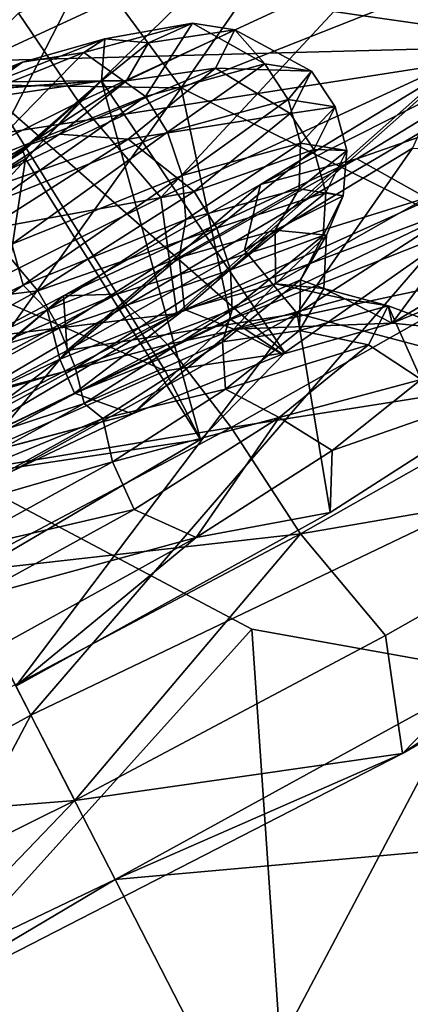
# Model space of a CAD drawing. Header units: metres. Extents: x 0 to 1501, y -1015 to 0.
# Tile 65 of 107: x 889 to 896, y -720 to -702. Entities that reach past the tile are written whole.
import ezdxf

# ---------------------------------------------------------------- set-up
doc = ezdxf.new("R2010")
doc.units = ezdxf.units.M

msp = doc.modelspace()

# ---------------------------------------------------------------- linework, layer by layer
at = {"layer": 'None'}
for points in [[(838.549561, -717.892029, -406), (668.619629, -172.593781, -406), (896.670044, -688.680969, -406)], [(890.388062, -676.905884, -398.780426), (840.488953, -702.148682, -398.780426), (841.46582, -704.165649, -397.307617)], [(891.434143, -678.887756, -397.307617), (890.388062, -676.905884, -398.780426), (841.46582, -704.165649, -397.307617)], [(891.434143, -678.887756, -397.307617), (841.46582, -704.165649, -397.307617), (842.381287, -706.055786, -395.641296)], [(892.41449, -680.745117, -395.641296), (891.434143, -678.887756, -397.307617), (842.381287, -706.055786, -395.641296)], [(892.41449, -680.745117, -395.641296), (842.381287, -706.055786, -395.641296), (843.227966, -707.803955, -393.793457)], [(893.321228, -682.462891, -393.793457), (892.41449, -680.745117, -395.641296), (843.227966, -707.803955, -393.793457)], [(893.321228, -682.462891, -393.793457), (843.227966, -707.803955, -393.793457), (843.999634, -709.397278, -391.779236)], [(894.147644, -684.028564, -391.779236), (893.321228, -682.462891, -393.793457), (843.999634, -709.397278, -391.779236)], [(894.147644, -684.028564, -391.779236), (843.999634, -709.397278, -391.779236), (844.690369, -710.823486, -389.61441)], [(894.887329, -685.429932, -389.61441), (894.147644, -684.028564, -391.779236), (844.690369, -710.823486, -389.61441)], [(894.887329, -685.429932, -389.61441), (844.690369, -710.823486, -389.61441), (845.294189, -712.070251, -387.314758)], [(895.533997, -686.65509, -387.314758), (894.887329, -685.429932, -389.61441), (845.294189, -712.070251, -387.314758)], [(895.533997, -686.65509, -387.314758), (845.294189, -712.070251, -387.314758), (845.805664, -713.126282, -384.897552)], [(896.081726, -687.692749, -384.897552), (895.533997, -686.65509, -387.314758), (845.805664, -713.126282, -384.897552)], [(896.081726, -687.692749, -384.897552), (845.805664, -713.126282, -384.897552), (846.22113, -713.984131, -382.385681)], [(896.526672, -688.535706, -382.385681), (896.081726, -687.692749, -384.897552), (846.22113, -713.984131, -382.385681)], [(896.526672, -688.535706, -382.385681), (846.22113, -713.984131, -382.385681), (846.537537, -714.637329, -379.803467)], [(896.865479, -689.177612, -379.803467), (896.526672, -688.535706, -382.385681), (846.537537, -714.637329, -379.803467)], [(838.549561, -717.892029, -406), (896.670044, -688.680969, -406), (859.335266, -761.385986, -63)], [(896.670044, -688.680969, -406), (919.173218, -731.311707, -63), (859.335266, -761.385986, -63)], [(896.865479, -689.177612, -379.803467), (846.537537, -714.637329, -379.803467), (846.746521, -715.082458, -377.175201)], [(897.094727, -689.612, -377.175201), (896.865479, -689.177612, -379.803467), (846.746521, -715.082458, -377.175201)], [(897.094727, -689.612, -377.175201), (846.746521, -715.082458, -377.175201), (902.407471, -737.109253, -60)], [(846.746521, -715.082458, -377.175201), (859.092834, -758.611267, -60), (902.407471, -737.109253, -60)]]:
    msp.add_3dface(points, dxfattribs=at)
at = {"layer": 'None01'}
for points in [[(893.236206, -713.278503, -410), (882.337952, -707.503601, -410), (879.114685, -728.961182, -410)], [(879.114685, -728.961182, -430), (882.337952, -707.503601, -430), (893.236206, -713.278503, -430)], [(893.236206, -713.278503, -430), (882.337952, -707.503601, -430), (893.236206, -713.278503, -410)], [(882.337952, -707.503601, -430), (882.337952, -707.503601, -410), (893.236206, -713.278503, -410)], [(894.672058, -734.333191, -410), (893.236206, -713.278503, -410), (879.114685, -728.961182, -410)], [(894.672058, -734.333191, -430), (879.114685, -728.961182, -430), (893.236206, -713.278503, -430)], [(905.375671, -715.458618, -410), (893.236206, -713.278503, -410), (894.672058, -734.333191, -410)], [(905.375671, -715.458618, -430), (893.236206, -713.278503, -430), (905.375671, -715.458618, -410)], [(893.236206, -713.278503, -430), (893.236206, -713.278503, -410), (905.375671, -715.458618, -410)], [(894.672058, -734.333191, -430), (893.236206, -713.278503, -430), (905.375671, -715.458618, -430)], [(911.103821, -735.275879, -410), (905.375671, -715.458618, -410), (894.672058, -734.333191, -410)], [(911.103821, -735.275879, -430), (894.672058, -734.333191, -430), (905.375671, -715.458618, -430)]]:
    msp.add_3dface(points, dxfattribs=at)
at = {"layer": 'None01234'}
for points in [[(890.478882, -699.23761, -284.013123), (878.747131, -692.502991, -282.974731), (884.492615, -702.699463, -283.383423)], [(908.609863, -696.409241, -289.030823), (899.000732, -702.638367, -283.25061), (883.177063, -700.364746, -362.647644)], [(895.590027, -696.585327, -282.397522), (899.000732, -702.638367, -283.25061), (908.609863, -696.409241, -289.030823)], [(884.672058, -703.018005, -280.405792), (895.590027, -696.585327, -282.397522), (890.478882, -699.23761, -284.013123)], [(895.590027, -696.585327, -282.397522), (884.672058, -703.018005, -280.405792), (899.000732, -702.638367, -283.25061)], [(884.672058, -703.018005, -280.405792), (890.478882, -699.23761, -284.013123), (884.492615, -702.699463, -283.383423)], [(883.177063, -700.364746, -362.647644), (899.000732, -702.638367, -283.25061), (872.259094, -706.797424, -360.655945)], [(899.000732, -702.638367, -283.25061), (888.082825, -709.071045, -281.258881), (872.259094, -706.797424, -360.655945)], [(884.672058, -703.018005, -280.405792), (888.082825, -709.071045, -281.258881), (899.000732, -702.638367, -283.25061)]]:
    msp.add_3dface(points, dxfattribs=at)
at = {"layer": 'None012348'}
for points in [[(895.540039, -701.141235, -278.589691), (900.878845, -698.869507, -275.62085), (897.177979, -702.830017, -279.236237)], [(890.080261, -703.673645, -280.301941), (888.983337, -702.052734, -278.743164), (894.224304, -699.621826, -277.099548)], [(895.540039, -701.141235, -278.589691), (890.080261, -703.673645, -280.301941), (894.224304, -699.621826, -277.099548)], [(891.946533, -703.412292, -265.091583), (894.041077, -700.385742, -264.906128), (890.748291, -701.786865, -266.737213)], [(891.946533, -703.412292, -265.091583), (896.879211, -701.455811, -261.446991), (894.041077, -700.385742, -264.906128)], [(890.080261, -703.673645, -280.301941), (895.540039, -701.141235, -278.589691), (891.573669, -705.41449, -281.08847)], [(891.573669, -705.41449, -281.08847), (895.540039, -701.141235, -278.589691), (897.177979, -702.830017, -279.236237)], [(897.080933, -705.958496, -260.127502), (896.879211, -701.455811, -261.446991), (891.946533, -703.412292, -265.091583)], [(887.04126, -701.819031, -269.743835), (887.38092, -703.348755, -267.793243), (890.748291, -701.786865, -266.737213)], [(887.38092, -703.348755, -267.793243), (891.946533, -703.412292, -265.091583), (890.748291, -701.786865, -266.737213)], [(888.983337, -702.052734, -278.743164), (890.080261, -703.673645, -280.301941), (884.815918, -706.291809, -280.83606)], [(890.559326, -702.518311, -251.229416), (892.152954, -702.233032, -251.523788), (890.173096, -702.771362, -254.549789)], [(890.173096, -702.771362, -254.549789), (892.152954, -702.233032, -251.523788), (891.294434, -703.568848, -255.361053)], [(890.559326, -702.518311, -251.229416), (891.349426, -702.596497, -248.16716), (892.152954, -702.233032, -251.523788)], [(892.574707, -703.054565, -244.952591), (892.926819, -702.354797, -248.23819), (890.952454, -703.284058, -245.104919)], [(892.926819, -702.354797, -248.23819), (891.349426, -702.596497, -248.16716), (890.952454, -703.284058, -245.104919)], [(892.152954, -702.233032, -251.523788), (893.471008, -702.977051, -252.034348), (891.294434, -703.568848, -255.361053)], [(891.349426, -702.596497, -248.16716), (892.926819, -702.354797, -248.23819), (892.152954, -702.233032, -251.523788)], [(892.152954, -702.233032, -251.523788), (892.926819, -702.354797, -248.23819), (893.471008, -702.977051, -252.034348)], [(894.321838, -703.110901, -248.422272), (892.926819, -702.354797, -248.23819), (892.574707, -703.054565, -244.952591)], [(892.926819, -702.354797, -248.23819), (894.321838, -703.110901, -248.422272), (893.471008, -702.977051, -252.034348)], [(895.14502, -704.707031, -223.389542), (899.277283, -702.194763, -225.86412), (893.389709, -705.175903, -227.864883)], [(899.277283, -702.194763, -225.86412), (896.781738, -703.113647, -229.896179), (893.389709, -705.175903, -227.864883)], [(900.886841, -702.704468, -224.179062), (899.277283, -702.194763, -225.86412), (895.14502, -704.707031, -223.389542)], [(890.495361, -703.28363, -248.198257), (890.559326, -702.518311, -251.229416), (888.546997, -703.302307, -252.806152)], [(890.559326, -702.518311, -251.229416), (889.058105, -702.943115, -253.418854), (888.546997, -703.302307, -252.806152)], [(889.058105, -702.943115, -253.418854), (890.559326, -702.518311, -251.229416), (890.173096, -702.771362, -254.549789)], [(891.349426, -702.596497, -248.16716), (890.559326, -702.518311, -251.229416), (890.495361, -703.28363, -248.198257)], [(890.952454, -703.284058, -245.104919), (891.349426, -702.596497, -248.16716), (890.495361, -703.28363, -248.198257)], [(896.418274, -705.421204, -221.503128), (900.886841, -702.704468, -224.179062), (895.14502, -704.707031, -223.389542)], [(889.058105, -702.943115, -253.418854), (890.173096, -702.771362, -254.549789), (887.327026, -703.918396, -256.537445)], [(887.327026, -703.918396, -256.537445), (890.173096, -702.771362, -254.549789), (888.165588, -704.829895, -257.546204)], [(890.173096, -702.771362, -254.549789), (891.294434, -703.568848, -255.361053), (888.165588, -704.829895, -257.546204)], [(891.866638, -707.528381, -281.505096), (891.573669, -705.41449, -281.08847), (897.177979, -702.830017, -279.236237)], [(891.866638, -707.528381, -281.505096), (897.177979, -702.830017, -279.236237), (901.657715, -703.112732, -277.638794)], [(886.994019, -703.763489, -254.933487), (889.058105, -702.943115, -253.418854), (887.327026, -703.918396, -256.537445)], [(888.546997, -703.302307, -252.806152), (889.058105, -702.943115, -253.418854), (886.994019, -703.763489, -254.933487)], [(890.983276, -704.349609, -241.92659), (892.574707, -703.054565, -244.952591), (889.7323, -704.256348, -242.915482)], [(892.574707, -703.054565, -244.952591), (890.952454, -703.284058, -245.104919), (889.7323, -704.256348, -242.915482)], [(893.934692, -703.880249, -244.810181), (892.574707, -703.054565, -244.952591), (890.983276, -704.349609, -241.92659)], [(891.294434, -703.568848, -255.361053), (893.471008, -702.977051, -252.034348), (891.699768, -704.22229, -255.53157)], [(893.471008, -702.977051, -252.034348), (893.895691, -703.625183, -252.175339), (891.699768, -704.22229, -255.53157)], [(893.934692, -703.880249, -244.810181), (894.321838, -703.110901, -248.422272), (892.574707, -703.054565, -244.952591)], [(893.471008, -702.977051, -252.034348), (894.321838, -703.110901, -248.422272), (893.895691, -703.625183, -252.175339)], [(891.866638, -707.528381, -281.505096), (901.657715, -703.112732, -277.638794), (897.261169, -705.505859, -276.777252)], [(893.389709, -705.175903, -227.864883), (896.781738, -703.113647, -229.896179), (893.103577, -706.374756, -230.042297)], [(896.781738, -703.113647, -229.896179), (896.161255, -704.515747, -231.873367), (893.103577, -706.374756, -230.042297)], [(894.321838, -703.110901, -248.422272), (894.753662, -703.759399, -248.531067), (893.895691, -703.625183, -252.175339)], [(894.753662, -703.759399, -248.531067), (894.321838, -703.110901, -248.422272), (893.934692, -703.880249, -244.810181)], [(885.026489, -706.702026, -266.754883), (891.946533, -703.412292, -265.091583), (887.38092, -703.348755, -267.793243)], [(885.026489, -706.702026, -266.754883), (886.947388, -710.443787, -264.665527), (891.946533, -703.412292, -265.091583)], [(886.947388, -710.443787, -264.665527), (892.853027, -707.635803, -263.24881), (891.946533, -703.412292, -265.091583)], [(888.490051, -703.422791, -252.710815), (890.495361, -703.28363, -248.198257), (888.546997, -703.302307, -252.806152)], [(890.495361, -703.28363, -248.198257), (888.490051, -703.422791, -252.710815), (888.490295, -703.439697, -252.705338)], [(888.532043, -703.580688, -252.698166), (890.495361, -703.28363, -248.198257), (888.490295, -703.439697, -252.705338)], [(893.835754, -708.242065, -249.032608), (890.495361, -703.28363, -248.198257), (888.532043, -703.580688, -252.698166)], [(889.071411, -704.571655, -243.651642), (890.495361, -703.28363, -248.198257), (889.10968, -704.705872, -243.698364)], [(890.495361, -703.28363, -248.198257), (889.071411, -704.571655, -243.651642), (889.072144, -704.556641, -243.642197)], [(889.142517, -704.46228, -243.528183), (890.495361, -703.28363, -248.198257), (889.072144, -704.556641, -243.642197)], [(889.10968, -704.705872, -243.698364), (890.495361, -703.28363, -248.198257), (892.297607, -709.820801, -244.037506)], [(890.495361, -703.28363, -248.198257), (889.142517, -704.46228, -243.528183), (890.952454, -703.284058, -245.104919)], [(889.142517, -704.46228, -243.528183), (889.7323, -704.256348, -242.915482), (890.952454, -703.284058, -245.104919)], [(890.495361, -703.28363, -248.198257), (893.835754, -708.242065, -249.032608), (892.297607, -709.820801, -244.037506)], [(891.946533, -703.412292, -265.091583), (892.853027, -707.635803, -263.24881), (897.080933, -705.958496, -260.127502)], [(891.656433, -708.571716, -254.02771), (888.532043, -703.580688, -252.698166), (884.369873, -705.422913, -254.562073)], [(888.165588, -704.829895, -257.546204), (891.294434, -703.568848, -255.361053), (888.543152, -705.494507, -257.736115)], [(891.656433, -708.571716, -254.02771), (893.835754, -708.242065, -249.032608), (888.532043, -703.580688, -252.698166)], [(891.294434, -703.568848, -255.361053), (891.699768, -704.22229, -255.53157), (888.543152, -705.494507, -257.736115)], [(891.699768, -704.22229, -255.53157), (893.895691, -703.625183, -252.175339), (891.964417, -705.010071, -255.521439)], [(893.895691, -703.625183, -252.175339), (894.121643, -704.423523, -252.224274), (891.964417, -705.010071, -255.521439)], [(893.895691, -703.625183, -252.175339), (894.753662, -703.759399, -248.531067), (894.121643, -704.423523, -252.224274)], [(884.815918, -706.291809, -280.83606), (890.080261, -703.673645, -280.301941), (885.828857, -708.264893, -281.713898)], [(885.828857, -708.264893, -281.713898), (890.080261, -703.673645, -280.301941), (891.573669, -705.41449, -281.08847)], [(894.363464, -704.536377, -244.887039), (894.753662, -703.759399, -248.531067), (893.934692, -703.880249, -244.810181)], [(894.753662, -703.759399, -248.531067), (894.964905, -704.556152, -248.644241), (894.121643, -704.423523, -252.224274)], [(894.964905, -704.556152, -248.644241), (894.753662, -703.759399, -248.531067), (894.363464, -704.536377, -244.887039)], [(892.185181, -705.303955, -241.483475), (893.934692, -703.880249, -244.810181), (890.983276, -704.349609, -241.92659)], [(894.363464, -704.536377, -244.887039), (893.934692, -703.880249, -244.810181), (892.185181, -705.303955, -241.483475)], [(890.983276, -704.349609, -241.92659), (889.7323, -704.256348, -242.915482), (887.86261, -705.455444, -241.400848)], [(887.86261, -705.455444, -241.400848), (889.7323, -704.256348, -242.915482), (889.142517, -704.46228, -243.528183)], [(888.543152, -705.494507, -257.736115), (891.699768, -704.22229, -255.53157), (888.863342, -706.259949, -257.687195)], [(891.699768, -704.22229, -255.53157), (891.964417, -705.010071, -255.521439), (888.863342, -706.259949, -257.687195)], [(885.098389, -706.84198, -241.606659), (889.142517, -704.46228, -243.528183), (885.119202, -706.882629, -241.764023)], [(885.098389, -706.84198, -241.606659), (887.86261, -705.455444, -241.400848), (889.142517, -704.46228, -243.528183)], [(889.142517, -704.46228, -243.528183), (889.072144, -704.556641, -243.642197), (885.119202, -706.882629, -241.764023)], [(888.392456, -705.993652, -239.93895), (890.983276, -704.349609, -241.92659), (887.86261, -705.455444, -241.400848)], [(892.185181, -705.303955, -241.483475), (890.983276, -704.349609, -241.92659), (888.392456, -705.993652, -239.93895)], [(891.964417, -705.010071, -255.521439), (894.121643, -704.423523, -252.224274), (892.032776, -705.812866, -255.317383)], [(894.121643, -704.423523, -252.224274), (894.095032, -705.252136, -252.165405), (892.032776, -705.812866, -255.317383)], [(896.161255, -704.515747, -231.873367), (894.059387, -707.527954, -232.173584), (893.103577, -706.374756, -230.042297)], [(898.52417, -704.660095, -235.818192), (894.059387, -707.527954, -232.173584), (896.161255, -704.515747, -231.873367)], [(894.121643, -704.423523, -252.224274), (894.964905, -704.556152, -248.644241), (894.095032, -705.252136, -252.165405)], [(885.119202, -706.882629, -241.764023), (889.072144, -704.556641, -243.642197), (885.125, -706.89386, -241.776566)], [(889.072144, -704.556641, -243.642197), (889.071411, -704.571655, -243.651642), (885.125, -706.89386, -241.776566)], [(885.125, -706.89386, -241.776566), (889.071411, -704.571655, -243.651642), (885.186768, -707.014221, -241.834442)], [(885.186768, -707.014221, -241.834442), (889.071411, -704.571655, -243.651642), (889.10968, -704.705872, -243.698364)], [(892.598389, -705.972717, -241.530807), (894.363464, -704.536377, -244.887039), (892.185181, -705.303955, -241.483475)], [(894.581238, -705.318726, -245.064209), (894.363464, -704.536377, -244.887039), (892.598389, -705.972717, -241.530807)], [(894.059387, -707.527954, -232.173584), (898.52417, -704.660095, -235.818192), (898.487305, -708.697998, -238.216049)], [(894.964905, -704.556152, -248.644241), (894.90094, -705.379822, -248.743118), (894.095032, -705.252136, -252.165405)], [(894.581238, -705.318726, -245.064209), (894.964905, -704.556152, -248.644241), (894.363464, -704.536377, -244.887039)], [(894.90094, -705.379822, -248.743118), (894.964905, -704.556152, -248.644241), (894.581238, -705.318726, -245.064209)], [(885.186768, -707.014221, -241.834442), (889.10968, -704.705872, -243.698364), (887.943054, -712.383179, -241.968475)], [(889.10968, -704.705872, -243.698364), (892.297607, -709.820801, -244.037506), (887.943054, -712.383179, -241.968475)], [(893.389709, -705.175903, -227.864883), (889.804504, -707.201538, -226.693359), (895.14502, -704.707031, -223.389542)], [(889.804504, -707.201538, -226.693359), (890.777405, -707.174683, -221.962357), (895.14502, -704.707031, -223.389542)], [(895.14502, -704.707031, -223.389542), (890.777405, -707.174683, -221.962357), (896.418274, -705.421204, -221.503128)], [(888.863342, -706.259949, -257.687195), (891.964417, -705.010071, -255.521439), (889.068237, -707.00769, -257.387787)], [(891.964417, -705.010071, -255.521439), (892.032776, -705.812866, -255.317383), (889.068237, -707.00769, -257.387787)], [(889.871765, -708.200684, -228.986252), (889.804504, -707.201538, -226.693359), (893.389709, -705.175903, -227.864883)], [(893.103577, -706.374756, -230.042297), (889.871765, -708.200684, -228.986252), (893.389709, -705.175903, -227.864883)], [(900.172729, -705.079468, -255.644318), (895.788757, -707.702148, -253.289017), (901.860901, -705.235352, -249.171783)], [(900.172729, -705.079468, -255.644318), (897.080933, -705.958496, -260.127502), (895.788757, -707.702148, -253.289017)], [(895.788757, -707.702148, -253.289017), (896.856567, -707.804443, -249.171783), (901.860901, -705.235352, -249.171783)], [(885.828857, -708.264893, -281.713898), (891.573669, -705.41449, -281.08847), (891.866638, -707.528381, -281.505096)], [(889.336853, -707.111389, -239.298325), (892.185181, -705.303955, -241.483475), (888.392456, -705.993652, -239.93895)], [(892.598389, -705.972717, -241.530807), (892.185181, -705.303955, -241.483475), (889.336853, -707.111389, -239.298325)], [(892.032776, -705.812866, -255.317383), (894.095032, -705.252136, -252.165405), (891.909424, -706.506592, -254.965469)], [(894.095032, -705.252136, -252.165405), (893.661865, -706.010071, -252.413773), (891.909424, -706.506592, -254.965469)], [(892.847229, -706.729736, -241.767044), (894.581238, -705.318726, -245.064209), (892.598389, -705.972717, -241.530807)], [(894.534363, -706.10791, -245.320633), (894.581238, -705.318726, -245.064209), (892.847229, -706.729736, -241.767044)], [(894.095032, -705.252136, -252.165405), (894.90094, -705.379822, -248.743118), (893.661865, -706.010071, -252.413773)], [(894.90094, -705.379822, -248.743118), (894.593506, -706.100525, -248.813492), (893.661865, -706.010071, -252.413773)], [(894.534363, -706.10791, -245.320633), (894.90094, -705.379822, -248.743118), (894.581238, -705.318726, -245.064209)], [(894.593506, -706.100525, -248.813492), (894.90094, -705.379822, -248.743118), (894.534363, -706.10791, -245.320633)], [(887.036194, -710.61676, -256.096741), (891.656433, -708.571716, -254.02771), (884.369873, -705.422913, -254.562073)], [(886.947876, -710.444702, -279.028778), (891.866638, -707.528381, -281.505096), (897.261169, -705.505859, -276.777252)], [(886.947876, -710.444702, -279.028778), (897.261169, -705.505859, -276.777252), (889.209167, -714.849487, -279.72464)], [(897.261169, -705.505859, -276.777252), (899.522461, -709.910645, -277.473114), (889.209167, -714.849487, -279.72464)], [(890.777405, -707.174683, -221.962357), (891.695313, -708.0896, -219.959824), (896.418274, -705.421204, -221.503128)], [(891.695313, -708.0896, -219.959824), (897.890015, -706.76239, -219.988052), (896.418274, -705.421204, -221.503128)], [(889.068237, -707.00769, -257.387787), (892.032776, -705.812866, -255.317383), (889.503601, -707.46228, -256.733826)], [(892.032776, -705.812866, -255.317383), (891.909424, -706.506592, -254.965469), (889.503601, -707.46228, -256.733826)], [(897.080933, -705.958496, -260.127502), (892.853027, -707.635803, -263.24881), (893.795105, -708.267578, -256.188568)], [(897.080933, -705.958496, -260.127502), (893.795105, -708.267578, -256.188568), (895.788757, -707.702148, -253.289017)], [(889.336853, -707.111389, -239.298325), (888.392456, -705.993652, -239.93895), (885.481018, -707.587341, -239.312241)], [(889.724792, -707.796265, -239.326263), (892.598389, -705.972717, -241.530807), (889.336853, -707.111389, -239.298325)], [(892.847229, -706.729736, -241.767044), (892.598389, -705.972717, -241.530807), (889.724792, -707.796265, -239.326263)], [(891.909424, -706.506592, -254.965469), (893.661865, -706.010071, -252.413773), (892.010376, -707.4552, -254.743744)], [(893.661865, -706.010071, -252.413773), (893.667908, -706.985779, -252.328873), (892.010376, -707.4552, -254.743744)], [(892.876709, -707.456848, -242.168655), (894.534363, -706.10791, -245.320633), (892.847229, -706.729736, -241.767044)], [(894.124023, -706.910339, -245.213211), (894.534363, -706.10791, -245.320633), (892.876709, -707.456848, -242.168655)], [(893.661865, -706.010071, -252.413773), (894.593506, -706.100525, -248.813492), (893.667908, -706.985779, -252.328873)], [(894.593506, -706.100525, -248.813492), (894.546082, -707.071594, -248.931854), (893.667908, -706.985779, -252.328873)], [(894.124023, -706.910339, -245.213211), (894.593506, -706.100525, -248.813492), (894.534363, -706.10791, -245.320633)], [(894.546082, -707.071594, -248.931854), (894.593506, -706.100525, -248.813492), (894.124023, -706.910339, -245.213211)], [(888.863342, -706.259949, -257.687195), (889.068237, -707.00769, -257.387787), (885.951782, -708.504395, -258.040558)], [(894.059387, -707.527954, -232.173584), (889.871765, -708.200684, -228.986252), (893.103577, -706.374756, -230.042297)], [(889.503601, -707.46228, -256.733826), (891.909424, -706.506592, -254.965469), (889.733582, -708.359802, -256.41626)], [(891.909424, -706.506592, -254.965469), (892.010376, -707.4552, -254.743744), (889.733582, -708.359802, -256.41626)], [(890.02417, -708.521179, -239.601273), (892.847229, -706.729736, -241.767044), (889.724792, -707.796265, -239.326263)], [(892.876709, -707.456848, -242.168655), (892.847229, -706.729736, -241.767044), (890.02417, -708.521179, -239.601273)], [(892.860046, -709.604248, -218.344437), (897.890015, -706.76239, -219.988052), (891.695313, -708.0896, -219.959824)], [(897.890015, -706.76239, -219.988052), (892.860046, -709.604248, -218.344437), (899.358826, -708.579895, -219.093857)], [(885.951782, -708.504395, -258.040558), (889.068237, -707.00769, -257.387787), (886.219177, -709.025208, -257.513702)], [(889.068237, -707.00769, -257.387787), (889.503601, -707.46228, -256.733826), (886.219177, -709.025208, -257.513702)], [(892.010376, -707.4552, -254.743744), (893.667908, -706.985779, -252.328873), (892.908142, -707.809204, -255.488876)], [(892.699158, -708.044922, -242.661514), (894.124023, -706.910339, -245.213211), (892.876709, -707.456848, -242.168655)], [(894.103943, -707.835205, -245.534836), (894.124023, -706.910339, -245.213211), (892.699158, -708.044922, -242.661514)], [(893.667908, -706.985779, -252.328873), (894.929077, -707.259644, -252.400024), (892.908142, -707.809204, -255.488876)], [(893.667908, -706.985779, -252.328873), (894.546082, -707.071594, -248.931854), (894.929077, -707.259644, -252.400024)], [(894.103943, -707.835205, -245.534836), (894.546082, -707.071594, -248.931854), (894.124023, -706.910339, -245.213211)], [(886.136108, -708.863403, -238.609329), (889.336853, -707.111389, -239.298325), (885.481018, -707.587341, -239.312241)], [(889.724792, -707.796265, -239.326263), (889.336853, -707.111389, -239.298325), (886.136108, -708.863403, -238.609329)], [(886.249512, -709.08429, -226.327896), (886.446655, -709.468323, -221.517151), (890.777405, -707.174683, -221.962357)], [(889.804504, -707.201538, -226.693359), (886.249512, -709.08429, -226.327896), (890.777405, -707.174683, -221.962357)], [(886.667175, -709.897888, -228.656815), (886.249512, -709.08429, -226.327896), (889.804504, -707.201538, -226.693359)], [(886.446655, -709.468323, -221.517151), (891.695313, -708.0896, -219.959824), (890.777405, -707.174683, -221.962357)], [(889.871765, -708.200684, -228.986252), (886.667175, -709.897888, -228.656815), (889.804504, -707.201538, -226.693359)], [(894.546082, -707.071594, -248.931854), (894.103943, -707.835205, -245.534836), (895.719055, -707.383972, -249.046204)], [(894.546082, -707.071594, -248.931854), (895.719055, -707.383972, -249.046204), (894.929077, -707.259644, -252.400024)], [(892.908142, -707.809204, -255.488876), (894.929077, -707.259644, -252.400024), (895.788757, -707.702148, -253.289017)], [(894.103943, -707.835205, -245.534836), (895.359619, -708.098267, -245.692368), (895.719055, -707.383972, -249.046204)], [(894.929077, -707.259644, -252.400024), (895.719055, -707.383972, -249.046204), (895.788757, -707.702148, -253.289017)], [(895.719055, -707.383972, -249.046204), (895.359619, -708.098267, -245.692368), (896.317261, -708.731689, -245.054535)], [(896.856567, -707.804443, -249.171783), (895.719055, -707.383972, -249.046204), (896.317261, -708.731689, -245.054535)], [(895.788757, -707.702148, -253.289017), (895.719055, -707.383972, -249.046204), (896.856567, -707.804443, -249.171783)], [(881.711243, -712.74176, -281.505096), (891.866638, -707.528381, -281.505096), (886.947876, -710.444702, -279.028778)], [(881.711243, -712.74176, -281.505096), (885.828857, -708.264893, -281.713898), (891.866638, -707.528381, -281.505096)], [(886.219177, -709.025208, -257.513702), (889.503601, -707.46228, -256.733826), (886.634644, -709.834595, -257.151093)], [(889.503601, -707.46228, -256.733826), (889.733582, -708.359802, -256.41626), (886.634644, -709.834595, -257.151093)], [(894.059387, -707.527954, -232.173584), (887.352905, -711.233582, -230.5103), (889.871765, -708.200684, -228.986252)], [(887.352905, -711.233582, -230.5103), (894.059387, -707.527954, -232.173584), (888.93634, -714.318054, -233.678024)], [(894.059387, -707.527954, -232.173584), (894.660095, -711.155884, -235.094757), (888.93634, -714.318054, -233.678024)], [(889.733582, -708.359802, -256.41626), (892.010376, -707.4552, -254.743744), (890.002991, -708.980042, -257.517792)], [(892.010376, -707.4552, -254.743744), (892.908142, -707.809204, -255.488876), (890.002991, -708.980042, -257.517792)], [(890.177979, -709.169373, -240.098267), (892.876709, -707.456848, -242.168655), (890.02417, -708.521179, -239.601273)], [(892.699158, -708.044922, -242.661514), (892.876709, -707.456848, -242.168655), (890.177979, -709.169373, -240.098267)], [(894.660095, -711.155884, -235.094757), (894.059387, -707.527954, -232.173584), (898.487305, -708.697998, -238.216049)], [(892.853027, -707.635803, -263.24881), (886.947388, -710.443787, -264.665527), (891.061157, -709.35321, -258.200562)], [(892.853027, -707.635803, -263.24881), (891.061157, -709.35321, -258.200562), (893.795105, -708.267578, -256.188568)], [(892.908142, -707.809204, -255.488876), (895.788757, -707.702148, -253.289017), (893.795105, -708.267578, -256.188568)], [(886.495667, -709.563782, -238.631165), (889.724792, -707.796265, -239.326263), (886.136108, -708.863403, -238.609329)], [(890.02417, -708.521179, -239.601273), (889.724792, -707.796265, -239.326263), (886.495667, -709.563782, -238.631165)], [(890.002991, -708.980042, -257.517792), (892.908142, -707.809204, -255.488876), (891.061157, -709.35321, -258.200562)], [(891.061157, -709.35321, -258.200562), (892.908142, -707.809204, -255.488876), (893.795105, -708.267578, -256.188568)], [(892.75647, -708.908508, -243.119965), (894.103943, -707.835205, -245.534836), (892.699158, -708.044922, -242.661514)], [(894.103943, -707.835205, -245.534836), (892.75647, -708.908508, -243.119965), (895.359619, -708.098267, -245.692368)], [(887.012146, -710.569824, -219.478394), (891.695313, -708.0896, -219.959824), (886.446655, -709.468323, -221.517151)], [(892.860046, -709.604248, -218.344437), (891.695313, -708.0896, -219.959824), (887.012146, -710.569824, -219.478394)], [(890.520325, -709.44281, -240.893158), (892.699158, -708.044922, -242.661514), (890.177979, -709.169373, -240.098267)], [(892.75647, -708.908508, -243.119965), (892.699158, -708.044922, -242.661514), (890.520325, -709.44281, -240.893158)], [(895.359619, -708.098267, -245.692368), (892.75647, -708.908508, -243.119965), (893.735168, -709.420227, -242.603531)], [(896.317261, -708.731689, -245.054535), (895.359619, -708.098267, -245.692368), (893.735168, -709.420227, -242.603531)], [(887.352905, -711.233582, -230.5103), (886.667175, -709.897888, -228.656815), (889.871765, -708.200684, -228.986252)], [(892.297607, -709.820801, -244.037506), (893.835754, -708.242065, -249.032608), (891.656433, -708.571716, -254.02771)], [(886.634644, -709.834595, -257.151093), (889.733582, -708.359802, -256.41626), (886.948975, -710.446838, -258.157501)], [(889.733582, -708.359802, -256.41626), (890.002991, -708.980042, -257.517792), (886.948975, -710.446838, -258.157501)], [(886.851868, -710.257629, -238.918411), (890.02417, -708.521179, -239.601273), (886.495667, -709.563782, -238.631165)], [(890.177979, -709.169373, -240.098267), (890.02417, -708.521179, -239.601273), (886.851868, -710.257629, -238.918411)], [(887.036194, -710.61676, -256.096741), (892.297607, -709.820801, -244.037506), (891.656433, -708.571716, -254.02771)], [(899.358826, -708.579895, -219.093857), (892.860046, -709.604248, -218.344437), (894.118835, -711.540405, -217.381607)], [(894.118835, -711.540405, -217.381607), (901.03833, -710.34967, -219.092667), (899.358826, -708.579895, -219.093857)], [(893.735168, -709.420227, -242.603531), (894.695862, -710.022156, -242.154984), (896.317261, -708.731689, -245.054535)], [(898.487305, -708.697998, -238.216049), (894.695862, -710.022156, -242.154984), (894.660095, -711.155884, -235.094757)], [(896.317261, -708.731689, -245.054535), (894.695862, -710.022156, -242.154984), (898.487305, -708.697998, -238.216049)], [(886.948975, -710.446838, -258.157501), (890.002991, -708.980042, -257.517792), (891.061157, -709.35321, -258.200562)], [(890.694336, -710.231323, -241.447449), (892.75647, -708.908508, -243.119965), (890.520325, -709.44281, -240.893158)], [(893.735168, -709.420227, -242.603531), (892.75647, -708.908508, -243.119965), (890.694336, -710.231323, -241.447449)], [(887.145325, -710.829346, -239.445465), (890.177979, -709.169373, -240.098267), (886.851868, -710.257629, -238.918411)], [(890.520325, -709.44281, -240.893158), (890.177979, -709.169373, -240.098267), (887.145325, -710.829346, -239.445465)], [(886.947388, -710.443787, -264.665527), (887.304932, -711.140259, -259.095032), (891.061157, -709.35321, -258.200562)], [(886.948975, -710.446838, -258.157501), (891.061157, -709.35321, -258.200562), (887.304932, -711.140259, -259.095032)], [(887.335999, -711.200745, -240.113281), (890.520325, -709.44281, -240.893158), (887.145325, -710.829346, -239.445465)], [(890.694336, -710.231323, -241.447449), (890.520325, -709.44281, -240.893158), (887.335999, -711.200745, -240.113281)], [(890.694336, -710.231323, -241.447449), (891.090454, -711.09845, -240.5746), (893.735168, -709.420227, -242.603531)], [(891.090454, -711.09845, -240.5746), (892.220154, -711.610962, -240.14299), (893.735168, -709.420227, -242.603531)], [(892.220154, -711.610962, -240.14299), (894.695862, -710.022156, -242.154984), (893.735168, -709.420227, -242.603531)], [(887.872437, -712.245728, -217.831711), (892.860046, -709.604248, -218.344437), (887.012146, -710.569824, -219.478394)], [(894.118835, -711.540405, -217.381607), (892.860046, -709.604248, -218.344437), (887.872437, -712.245728, -217.831711)], [(887.943054, -712.383179, -241.968475), (892.297607, -709.820801, -244.037506), (887.036194, -710.61676, -256.096741)], [(889.209167, -714.849487, -279.72464), (899.522461, -709.910645, -277.473114), (893.006165, -722.245789, -220.567337)], [(894.695862, -710.022156, -242.154984), (892.220154, -711.610962, -240.14299), (894.660095, -711.155884, -235.094757)], [(893.006165, -722.245789, -220.567337), (899.522461, -709.910645, -277.473114), (903.030457, -716.743958, -222.818878)], [(887.689758, -711.889832, -240.712601), (890.694336, -710.231323, -241.447449), (887.335999, -711.200745, -240.113281)], [(891.090454, -711.09845, -240.5746), (890.694336, -710.231323, -241.447449), (887.689758, -711.889832, -240.712601)], [(905.276306, -710.161499, -221.261459), (895.981506, -715.543884, -217.395157), (900.769165, -712.339172, -222.123001)], [(895.981506, -715.543884, -217.395157), (905.276306, -710.161499, -221.261459), (901.03833, -710.34967, -219.092667)], [(886.947876, -710.444702, -279.028778), (889.209167, -714.849487, -279.72464), (879.184875, -720.351318, -277.473114)], [(895.671753, -713.397278, -217.240402), (901.03833, -710.34967, -219.092667), (894.118835, -711.540405, -217.381607)], [(895.671753, -713.397278, -217.240402), (895.981506, -715.543884, -217.395157), (901.03833, -710.34967, -219.092667)], [(888.118591, -712.725159, -239.934875), (891.090454, -711.09845, -240.5746), (887.689758, -711.889832, -240.712601)], [(892.220154, -711.610962, -240.14299), (891.090454, -711.09845, -240.5746), (888.118591, -712.725159, -239.934875)], [(894.660095, -711.155884, -235.094757), (892.220154, -711.610962, -240.14299), (888.93634, -714.318054, -233.678024)], [(888.923035, -714.292175, -216.847473), (894.118835, -711.540405, -217.381607), (887.872437, -712.245728, -217.831711)], [(888.578796, -713.621582, -239.248535), (892.220154, -711.610962, -240.14299), (888.118591, -712.725159, -239.934875)], [(892.220154, -711.610962, -240.14299), (888.578796, -713.621582, -239.248535), (888.93634, -714.318054, -233.678024)], [(890.007202, -716.404053, -216.614975), (894.118835, -711.540405, -217.381607), (888.923035, -714.292175, -216.847473)], [(890.007202, -716.404053, -216.614975), (895.671753, -713.397278, -217.240402), (894.118835, -711.540405, -217.381607)], [(900.769165, -712.339172, -222.123001), (895.981506, -715.543884, -217.395157), (890.744873, -717.841003, -219.87146)], [(903.030457, -716.743958, -222.818878), (900.769165, -712.339172, -222.123001), (890.744873, -717.841003, -219.87146)], [(895.981506, -715.543884, -217.395157), (895.671753, -713.397278, -217.240402), (890.007202, -716.404053, -216.614975)], [(883.658691, -716.910339, -217.381607), (890.007202, -716.404053, -216.614975), (888.923035, -714.292175, -216.847473)], [(879.184875, -720.351318, -277.473114), (889.209167, -714.849487, -279.72464), (882.692871, -727.184631, -222.818878)], [(882.692871, -727.184631, -222.818878), (889.209167, -714.849487, -279.72464), (893.006165, -722.245789, -220.567337)], [(895.981506, -715.543884, -217.395157), (885.826172, -720.757324, -217.395157), (890.744873, -717.841003, -219.87146)], [(885.826172, -720.757324, -217.395157), (895.981506, -715.543884, -217.395157), (890.007202, -716.404053, -216.614975)], [(884.26239, -719.254456, -217.240402), (890.007202, -716.404053, -216.614975), (883.658691, -716.910339, -217.381607)], [(885.826172, -720.757324, -217.395157), (890.007202, -716.404053, -216.614975), (884.26239, -719.254456, -217.240402)], [(893.006165, -722.245789, -220.567337), (903.030457, -716.743958, -222.818878), (890.744873, -717.841003, -219.87146)], [(890.744873, -717.841003, -219.87146), (885.826172, -720.757324, -217.395157), (880.43158, -722.779846, -222.123001)], [(893.006165, -722.245789, -220.567337), (890.744873, -717.841003, -219.87146), (880.43158, -722.779846, -222.123001)]]:
    msp.add_3dface(points, dxfattribs=at)

doc.saveas('drawing.dxf')
